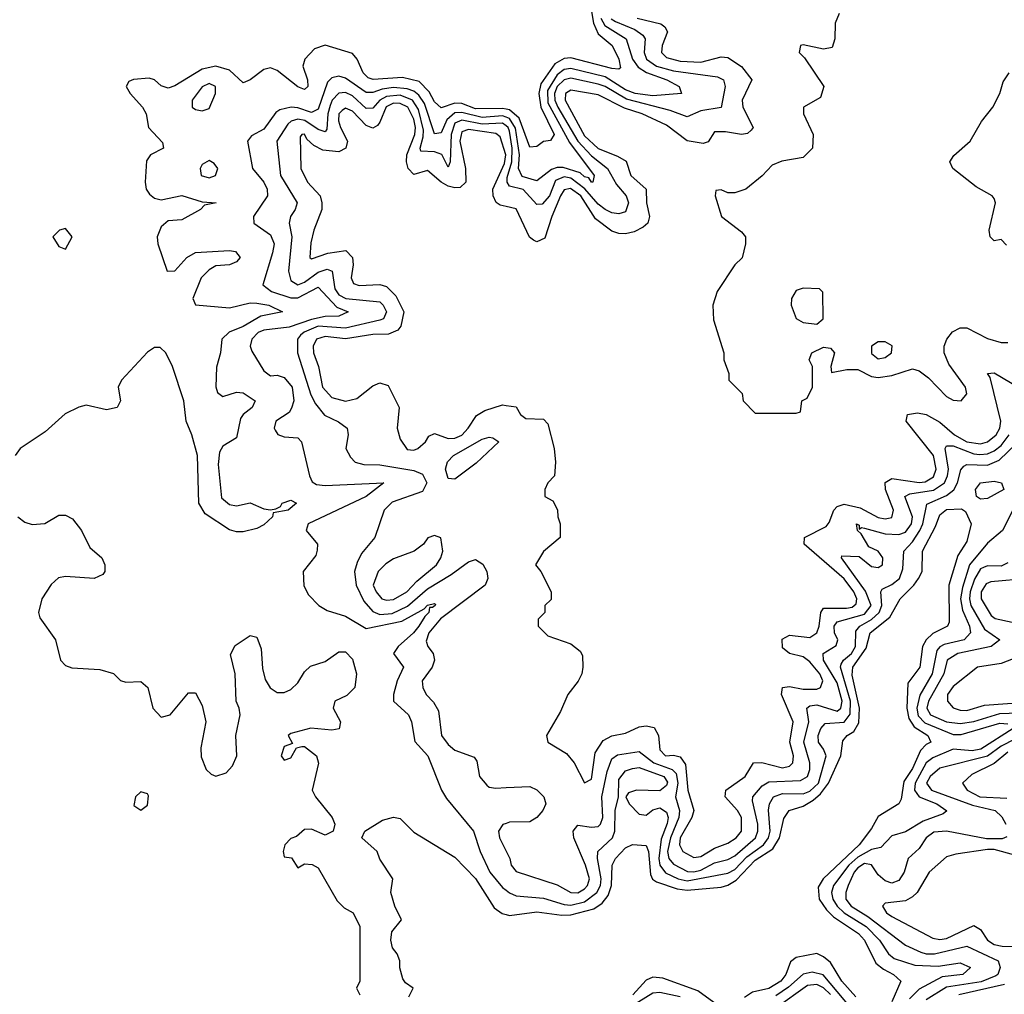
# Model space of a CAD drawing. Header units: inches. Extents: x 2601469 to 2753575, y 449403 to 582909.
# Tile 53 of 256: x 2638575 to 2641459, y 470652 to 473506. Entities that reach past the tile are written whole.
import ezdxf

# ---------------------------------------------------------------- set-up
doc = ezdxf.new("R2010")
doc.units = ezdxf.units.IN
doc.header["$MEASUREMENT"] = 0
doc.layers.add('C6437', color=7, linetype='Continuous')
doc.layers.add('C6447', color=7, linetype='Continuous')

msp = doc.modelspace()

# ---------------------------------------------------------------- linework, layer by layer
at = {"layer": 'C6437', "color": 4}
for points, elevation in [([(2640000, 473244), (2639990, 473246.4), (2639910, 473244.6), (2639870, 473260.7), (2639850, 473261.8), (2639810, 473248.3), (2639790, 473265.6), (2639774.8, 473294.8), (2639745, 473325), (2639696.8, 473336.8), (2639611.1, 473331.1), (2639596.2, 473336.2), (2639581.3, 473350), (2639563.6, 473390), (2639550, 473407), (2639470, 473431.1), (2639438.9, 473421.1), (2639410.4, 473390), (2639404.9, 473370), (2639418.4, 473330), (2639419.1, 473310), (2639410, 473302), (2639390, 473309.7), (2639330, 473357.4), (2639310, 473365.1), (2639290, 473360.5), (2639250, 473329.6), (2639230, 473320.7), (2639190, 473358.3), (2639150, 473369.8), (2639110, 473361.6), (2639030, 473312.3), (2639010, 473305.1), (2638990, 473312.3), (2638970, 473329.6), (2638954.9, 473334.9), (2638908.9, 473331.1), (2638895.2, 473324.8), (2638887.3, 473310), (2638899.3, 473290), (2638935.3, 473250), (2638945.7, 473230), (2638953, 473190), (2638993.4, 473146.6), (2638996.3, 473130), (2638958.8, 473110), (2638947.1, 473092.9), (2638943.1, 473030), (2638946.3, 473010), (2638955.2, 472995.2), (2638970, 472983.1), (2638990, 472978.7), (2639050, 472991.4), (2639110, 472973), (2639151.3, 472970), (2639116.9, 472963.1), (2639104.7, 472950), (2639050, 472919.5), (2639010, 472917.2), (2638990, 472899.5), (2638978, 472870), (2638979.7, 472850), (2639007.4, 472770), (2639030, 472770.4), (2639064.7, 472810), (2639090, 472824.4), (2639190, 472830.4), (2639207.3, 472827.3), (2639220.7, 472810), (2639210, 472797.2), (2639190, 472788), (2639150, 472785.6), (2639130, 472773.6), (2639106.7, 472750), (2639083, 472690), (2639090, 472671.3), (2639190, 472661.7), (2639250, 472676.5), (2639270, 472676.1), (2639304.7, 472670), (2639344.7, 472650), (2639282, 472638), (2639230, 472607.6), (2639189, 472591), (2639167, 472570), (2639163.1, 472530), (2639151.5, 472488.4), (2639150.3, 472430.4), (2639154.4, 472414.4), (2639170, 472402.4), (2639210, 472415.3), (2639230, 472413.4), (2639264.9, 472390), (2639256.3, 472370), (2639230.4, 472350), (2639222.2, 472337.8), (2639210, 472281.2), (2639170, 472257), (2639160.5, 472239.5), (2639156.3, 472203.7), (2639166, 472106), (2639190, 472086.4), (2639210, 472082.4), (2639250, 472090.7), (2639290, 472074), (2639310, 472070.7), (2639326, 472074), (2639339.3, 472080.7), (2639344, 472090), (2639370, 472099.1), (2639386, 472090), (2639362, 472070), (2639318, 472062), (2639316, 472050), (2639290, 472026.6), (2639270, 472016), (2639230, 472006), (2639210, 472006), (2639190, 472012.3), (2639118.7, 472058.7), (2639100.5, 472090), (2639096, 472230), (2639079.3, 472290), (2639062.7, 472330), (2639056.4, 472390), (2639023.1, 472490), (2639003.5, 472530), (2638986.5, 472546.5), (2638970, 472546), (2638950, 472532.1), (2638873.4, 472450), (2638863.8, 472430), (2638870.3, 472389.7), (2638860.7, 472370), (2638830, 472363.1), (2638770, 472377.1), (2638748.8, 472371.2), (2638708.4, 472351.6), (2638650, 472299.2), (2638577.1, 472250), (2638562, 472230)], 4), ([(2640000, 473220.5), (2639990, 473224.2), (2639930, 473219.9), (2639870, 473234.5), (2639850, 473233.2), (2639826.9, 473213.1), (2639810, 473175.1), (2639790, 473171.6), (2639760.6, 473260.6), (2639744.9, 473284.9), (2639730, 473297), (2639710, 473303.8), (2639670, 473307.7), (2639637.2, 473302.8), (2639610, 473292.5), (2639590, 473292.8), (2639530, 473334.3), (2639510, 473340.5), (2639490, 473335.6), (2639477.4, 473322.6), (2639450, 473244.2), (2639430, 473234.2), (2639390, 473248), (2639370.2, 473249.8), (2639337.6, 473242.4), (2639325.3, 473234.7), (2639290, 473185.6), (2639254.4, 473165.6), (2639242.8, 473150), (2639257.3, 473070), (2639290, 473030.6), (2639300.4, 473010), (2639301.6, 472990), (2639260.7, 472930), (2639261, 472910), (2639310, 472875.5), (2639320.3, 472850), (2639316.3, 472823.7), (2639287.3, 472730), (2639313.4, 472710), (2639370, 472691), (2639390, 472691.8), (2639450, 472722.3), (2639504.3, 472664.3), (2639537.3, 472650), (2639510, 472637.6), (2639470, 472636.5), (2639430, 472628), (2639365.1, 472605.1), (2639290, 472596.4), (2639274, 472590), (2639255.5, 472570), (2639250.6, 472550), (2639255.2, 472535.2), (2639290, 472478), (2639310, 472462.8), (2639330, 472464.9), (2639350, 472458), (2639373.1, 472430), (2639378, 472390), (2639372, 472368), (2639364.4, 472355.6), (2639326, 472330), (2639321, 472310), (2639323.5, 472303.5), (2639331.1, 472291.1), (2639350, 472284.7), (2639390, 472281), (2639401, 472270), (2639424.4, 472170), (2639432.3, 472152.3), (2639444.9, 472144.9), (2639470, 472141.7), (2639642, 472150), (2639590.6, 472110), (2639420.7, 472030), (2639414.8, 472010), (2639447.3, 471970), (2639447.1, 471952.9), (2639442.8, 471937.2), (2639406, 471890), (2639407.9, 471847.9), (2639421.4, 471821.4), (2639451.3, 471790), (2639475.9, 471775.9), (2639530, 471759.1), (2639590, 471723), (2639695.1, 471744.9), (2639759.8, 471780.3), (2639770, 471791.8), (2639790, 471796), (2639793, 471793), (2639792.7, 471790), (2639784.7, 471784.7), (2639775.3, 471784.7), (2639774, 471770), (2639761.6, 471758.4), (2639744.6, 471730), (2639728.7, 471710), (2639683.8, 471670), (2639670.7, 471650), (2639699.1, 471610), (2639681.3, 471570), (2639670.5, 471530), (2639670.6, 471510.6), (2639714, 471470), (2639723, 471450), (2639732.5, 471392.5), (2639770.6, 471350), (2639810.8, 471250), (2639825.5, 471225.5), (2639904.4, 471130), (2639923.7, 471070), (2639952.7, 471010), (2639990, 470964.9), (2640000, 470956.8)], 8), ([(2640000, 473194.7), (2639990, 473203), (2639930, 473199.6), (2639870, 473212.1), (2639850, 473203.1), (2639838.7, 473170), (2639836.4, 473090), (2639830, 473074), (2639811.5, 473111.5), (2639790, 473119.2), (2639750, 473121.2), (2639748.1, 473130), (2639757.4, 473162.6), (2639757.8, 473182.2), (2639743.1, 473243.1), (2639725.8, 473270), (2639690, 473284.5), (2639650, 473281.4), (2639630.1, 473269.9), (2639610, 473246.6), (2639590, 473246), (2639550, 473283.1), (2639530, 473292.7), (2639510, 473290.9), (2639490.2, 473270), (2639484.8, 473255.2), (2639478, 473230), (2639474.8, 473185.2), (2639470, 473178), (2639450, 473184.7), (2639410.9, 473210.9), (2639390, 473215), (2639370.9, 473209.1), (2639360.4, 473199.6), (2639328.9, 473150), (2639339.6, 473050), (2639388.2, 472970), (2639382.4, 472950), (2639368.5, 472930), (2639364.9, 472910), (2639372.9, 472870), (2639362.7, 472770), (2639370, 472742), (2639390, 472729.2), (2639410, 472737.2), (2639450, 472767.1), (2639475.6, 472775.6), (2639490.3, 472770), (2639498.3, 472718.3), (2639510, 472700.2), (2639531, 472690), (2639630, 472679.6), (2639640.3, 472670), (2639650.2, 472650), (2639640.5, 472630), (2639630, 472625.6), (2639530, 472603), (2639450, 472608.4), (2639408.6, 472591.4), (2639398.3, 472581.7), (2639388.8, 472570), (2639388.9, 472530), (2639427.7, 472407.7), (2639441.4, 472381.4), (2639467.9, 472347.9), (2639508.7, 472328.7), (2639534.8, 472310), (2639537.3, 472290), (2639530.8, 472250), (2639544.5, 472224.5), (2639558, 472210), (2639582.9, 472202.9), (2639630, 472202.8), (2639730, 472186.2), (2639755.4, 472175.4), (2639767.9, 472150), (2639755.3, 472124.7), (2639666.7, 472093.3), (2639643, 472070), (2639616, 471990), (2639577, 471943), (2639563.4, 471916.6), (2639556.5, 471890), (2639560.8, 471850), (2639582.9, 471802.9), (2639610, 471772.6), (2639630, 471764.3), (2639666.6, 471766.6), (2639711.4, 471788.6), (2639770, 471839.2), (2639839.2, 471880.8), (2639890, 471918), (2639910, 471924.9), (2639931.7, 471911.7), (2639943.8, 471890), (2639946.7, 471870), (2639938.7, 471850), (2639808.4, 471751.6), (2639774, 471710), (2639766.3, 471686.3), (2639770.4, 471670), (2639786.4, 471650), (2639790.6, 471630), (2639783.1, 471610), (2639754.4, 471570), (2639756.4, 471550), (2639766, 471530), (2639787.4, 471507.4), (2639801.7, 471481.7), (2639810.4, 471410), (2639830, 471383.8), (2639850, 471366.4), (2639906.4, 471346.4), (2639914.4, 471334.4), (2639922, 471290), (2639944.1, 471264.1), (2639950, 471258.8), (2639970, 471255.5), (2640000, 471257)], 12), ([(2640000, 472958.9), (2639982.8, 472962.8), (2639971.1, 472971.1), (2639962.6, 472990), (2639961, 473010), (2639995, 473085), (2639999.3, 473110), (2639983.1, 473163.1), (2639970, 473172.4), (2639890, 473184.8), (2639870, 473177.7), (2639864.6, 473150), (2639881.5, 473070), (2639881.7, 473030), (2639865.1, 473014.9), (2639850, 473013.3), (2639830, 473018.7), (2639809.8, 473029.8), (2639770, 473064.2), (2639730, 473052.8), (2639712.8, 473070), (2639707.9, 473090), (2639709.8, 473110), (2639732.5, 473170), (2639734.6, 473190), (2639730, 473215.1), (2639712.2, 473250), (2639690, 473260.6), (2639670, 473261.3), (2639648.8, 473251.2), (2639630, 473206), (2639623.8, 473196.2), (2639610, 473188), (2639590, 473196.4), (2639550, 473237.7), (2639530, 473246.6), (2639520.4, 473239.6), (2639510.4, 473230), (2639509.3, 473210), (2639514.7, 473190), (2639535.3, 473150), (2639530.4, 473130), (2639510, 473119.2), (2639463.6, 473123.6), (2639437.1, 473137.1), (2639416.6, 473156.6), (2639410, 473171.1), (2639402, 473170), (2639396.9, 473163.1), (2639399.3, 473070), (2639418.4, 473030), (2639455.5, 472990), (2639460.4, 472970), (2639460.5, 472950), (2639437.1, 472890), (2639427.7, 472852.3), (2639424.9, 472810), (2639430, 472805.5), (2639477.6, 472822.4), (2639531, 472830), (2639550.4, 472810), (2639552.1, 472787.9), (2639546, 472750), (2639553.2, 472733.2), (2639570, 472727.2), (2639630, 472730.3), (2639650, 472724.9), (2639677.2, 472697.2), (2639700.5, 472650), (2639691.9, 472608.1), (2639683.1, 472596.9), (2639655.4, 472584.6), (2639610, 472584.4), (2639530, 472571.6), (2639470, 472578.2), (2639444.9, 472570), (2639434.9, 472550), (2639435.6, 472530), (2639450.3, 472490), (2639462.3, 472430), (2639490, 472399.5), (2639530, 472388.7), (2639563.3, 472396.7), (2639610, 472434), (2639630, 472442.8), (2639654.8, 472434.8), (2639686.8, 472370), (2639680.7, 472310), (2639690, 472278), (2639710, 472247.7), (2639730, 472244.9), (2639742, 472250), (2639764, 472270), (2639774, 472286), (2639790, 472294), (2639830, 472279.3), (2639850, 472280.3), (2639870, 472289), (2639889.3, 472310), (2639912.9, 472347.1), (2639938, 472362), (2639990, 472378), (2640000, 472376.5)], 16), ([(2638570.3, 472050.3), (2638590, 472034.9), (2638612, 472028), (2638649.4, 472030.6), (2638690, 472054.8), (2638710, 472054.8), (2638730, 472044.7), (2638756, 472010), (2638780.7, 471960.7), (2638816, 471930), (2638824.7, 471910), (2638824.7, 471890), (2638818.8, 471881.2), (2638794, 471870), (2638710, 471875.6), (2638688.7, 471871.3), (2638667.9, 471852.1), (2638640.2, 471810), (2638630.3, 471770.3), (2638633.9, 471753.9), (2638680.4, 471690), (2638694.8, 471630), (2638710, 471614.8), (2638727.9, 471607.9), (2638810, 471602.8), (2638850, 471591), (2638871.1, 471571.1), (2638886, 471566), (2638930, 471567.7), (2638950.4, 471550.4), (2638965.2, 471490), (2638990, 471463.8), (2639016, 471470), (2639070, 471534.8), (2639090, 471534.8), (2639110, 471498), (2639120.5, 471450), (2639106.4, 471373.6), (2639107, 471347), (2639121.3, 471310), (2639136.2, 471296.2), (2639150, 471290.4), (2639179.8, 471300.2), (2639198.9, 471321.1), (2639211.6, 471350), (2639208, 471410), (2639220.7, 471470), (2639218.4, 471490), (2639209.4, 471510), (2639207, 471590), (2639192.7, 471647.3), (2639206.6, 471673.4), (2639250, 471702.8), (2639270, 471698), (2639283.1, 471663.1), (2639286.1, 471606.1), (2639293.9, 471573.9), (2639309.1, 471549.1), (2639330, 471535.8), (2639350, 471535.8), (2639370, 471544.9), (2639390, 471563.8), (2639410, 471596.3), (2639427, 471613), (2639470, 471626), (2639510, 471654.4), (2639530, 471654.9), (2639550, 471633.4), (2639562, 471590), (2639557.1, 471550), (2639533.1, 471526.9), (2639498.8, 471510), (2639493.4, 471490), (2639514.8, 471450), (2639510.8, 471429.2), (2639490, 471425.2), (2639428.3, 471431.7), (2639370, 471415.3), (2639362, 471410), (2639374, 471386), (2639350, 471378), (2639341, 471350), (2639350, 471338), (2639370, 471344.7), (2639386, 471374), (2639402, 471378), (2639410, 471378), (2639444.7, 471350), (2639450.9, 471329.1), (2639432, 471250), (2639442, 471230), (2639491, 471170), (2639498, 471150), (2639494, 471130), (2639470, 471118), (2639430, 471135.3), (2639410, 471134), (2639386, 471114), (2639370, 471108), (2639352, 471090), (2639346.8, 471070), (2639350, 471054), (2639371.3, 471051.3), (2639390, 471022), (2639410, 471034), (2639431.6, 471031.6), (2639450, 471022), (2639505.4, 470925.4), (2639525.4, 470905.4), (2639552, 470890), (2639571.3, 470850), (2639572, 470690), (2639562, 470670), (2639571.3, 470650)], 4), ([(2639715.3, 470644.7), (2639728, 470670), (2639705.6, 470685.6), (2639697.2, 470697.2), (2639689.3, 470729.3), (2639689.2, 470750), (2639681.2, 470770), (2639667.5, 470787.5), (2639662, 470810), (2639665.4, 470834.6), (2639694, 470870), (2639674, 470910), (2639662, 470950), (2639668, 470990), (2639630, 471048), (2639622, 471070), (2639578, 471110), (2639586, 471130), (2639638, 471162), (2639670, 471171), (2639690, 471166.8), (2639730, 471126.8), (2639850, 471053.4), (2639910, 470990.5), (2639965.1, 470905.1), (2639988.9, 470888.9), (2640000, 470885.8)], 4), ([(2640000, 471152.5), (2639990.4, 471149.6), (2639978, 471130), (2639980.4, 471110), (2640000, 471071.3)], 12)]:
    msp.add_lwpolyline(points, dxfattribs=dict(at, elevation=elevation))
for points, elevation in [([(2639130, 473319.3), (2639110, 473309), (2639080.7, 473270), (2639081, 473250), (2639090, 473242.8), (2639110, 473238.8), (2639130, 473246), (2639149.2, 473290), (2639148.7, 473310)], 8), ([(2639130, 473094), (2639110, 473082), (2639104, 473070), (2639106.8, 473050), (2639130, 473043), (2639148.7, 473050), (2639155.3, 473070), (2639144.7, 473084.7)], 8), ([(2638710, 472894.5), (2638692, 472890), (2638672, 472870), (2638690, 472842), (2638710, 472834), (2638728.7, 472870)], 4), ([(2639850, 472160.7), (2639830, 472162.7), (2639822.6, 472190), (2639828.9, 472211.1), (2639846, 472230), (2639930, 472277.4), (2639950, 472283), (2639961.4, 472281.4), (2639978.8, 472270), (2639912.7, 472207.3)], 12), ([(2639790, 471995.3), (2639771.1, 471988.9), (2639758, 471970), (2639731, 471950), (2639670, 471927), (2639647.5, 471912.5), (2639625.5, 471890), (2639610.6, 471850), (2639619.3, 471830), (2639636, 471810), (2639650, 471806), (2639670, 471807.8), (2639709.5, 471830), (2639738.2, 471861.8), (2639796.2, 471910), (2639809.4, 471930), (2639815.1, 471950), (2639808.7, 471988.7)], 16), ([(2638930, 471245.2), (2638914.8, 471230), (2638910, 471204.7), (2638930, 471191), (2638950, 471206), (2638953.1, 471233.1), (2638950, 471239)], 4)]:
    msp.add_lwpolyline(points, close=True, dxfattribs=dict(at, elevation=elevation))
at = {"layer": 'C6447', "color": 4}
for points, elevation in [([(2640250.7, 473530), (2640255.8, 473495.8), (2640270, 473464.2), (2640310.3, 473430), (2640330, 473390.6), (2640334.9, 473365.1), (2640330, 473360.9), (2640310, 473363.1), (2640190, 473394.6), (2640170, 473392.8), (2640143, 473377), (2640102.1, 473317.9), (2640095.7, 473290), (2640101.4, 473250), (2640141.1, 473170), (2640130, 473152), (2640110, 473149.6), (2640090, 473134.5), (2640070, 473132.3), (2640038, 473218), (2640010, 473241.6), (2640000, 473244)], 4), ([(2640975.9, 473524.1), (2640964.1, 473495.9), (2640963, 473450), (2640955.5, 473424.5), (2640930, 473419.3), (2640870, 473432.7), (2640862, 473430), (2640858, 473410), (2640874.4, 473394.4), (2640930.7, 473310), (2640921.4, 473278.6), (2640871.3, 473250), (2640871.3, 473230), (2640899.1, 473170), (2640897.3, 473130), (2640870, 473102.9), (2640807.9, 473092.1), (2640779.8, 473080.2), (2640750, 473048.7), (2640702, 473010), (2640670, 472999), (2640650, 472999), (2640630, 473008), (2640614, 473006), (2640612, 472990), (2640631.3, 472930), (2640690, 472884.7), (2640701, 472870), (2640701, 472850), (2640691.3, 472808.7), (2640670, 472788), (2640618, 472710), (2640606, 472670), (2640607.1, 472627.1), (2640638, 472530), (2640638, 472510), (2640652, 472470), (2640652, 472450), (2640691.1, 472411.1), (2640694, 472390), (2640730, 472354), (2640850, 472354), (2640862, 472358), (2640866, 472390), (2640882, 472398), (2640898, 472430), (2640898, 472490), (2640888, 472510), (2640895.3, 472530), (2640930, 472547.3), (2640950, 472544), (2640962, 472530), (2640951, 472490), (2640952.7, 472472.7), (2640998.3, 472481.7), (2641030, 472481.7), (2641070, 472461.3), (2641090, 472458), (2641130, 472464.2), (2641190, 472483.1), (2641210, 472477.6), (2641237.1, 472457.1), (2641290, 472402.6), (2641310, 472392.2), (2641333.2, 472390), (2641349.5, 472410), (2641346, 472430), (2641297.3, 472497.2), (2641282.9, 472530), (2641283.6, 472550), (2641291.2, 472570), (2641307.9, 472592.1), (2641330, 472603.7), (2641350, 472603.7), (2641410, 472572.7), (2641450, 472560.4), (2641470, 472560.5)], 24), ([(2640277.6, 473510), (2640289.1, 473489.1), (2640351.7, 473450), (2640370.2, 473390), (2640386.7, 473366.7), (2640411.2, 473351.2), (2640470.4, 473330), (2640506.8, 473310), (2640514, 473290), (2640430, 473282.9), (2640378, 473290), (2640350, 473300.5), (2640290, 473338.5), (2640190, 473363.4), (2640170, 473360.6), (2640150, 473344.6), (2640121.8, 473298.3), (2640122.7, 473262.7), (2640186.2, 473146.2), (2640257.6, 473050), (2640254, 473030), (2640249.9, 473029.9), (2640242.7, 473042.7), (2640230, 473045.6), (2640217.3, 473057.3), (2640167.3, 473072.7), (2640150, 473072.9), (2640133, 473067), (2640090, 473034), (2640046.8, 473046.7), (2640036.5, 473070), (2640039.6, 473110), (2640027.9, 473187.9), (2640010, 473216.7), (2640000, 473220.5)], 8), ([(2640384, 473510), (2640453.5, 473493.5), (2640465.2, 473485.3), (2640472.9, 473470), (2640456.9, 473430), (2640454.9, 473410), (2640470, 473394.9), (2640510, 473384.1), (2640570, 473381.6), (2640630, 473397.4), (2640650, 473395.3), (2640690, 473368.5), (2640719.5, 473330), (2640691.5, 473270), (2640693.8, 473250), (2640723.8, 473190), (2640718, 473182), (2640707, 473173), (2640690, 473169.8), (2640642.3, 473177.7), (2640610, 473178), (2640591.8, 473148.2), (2640576.9, 473143.1), (2640530, 473151.2), (2640470, 473196.8), (2640398.4, 473230), (2640346.6, 473246.6), (2640270, 473286.2), (2640190, 473299.7), (2640174.4, 473290), (2640173.1, 473270), (2640230, 473165.8), (2640270, 473129.2), (2640326.6, 473106.6), (2640351.3, 473091.3), (2640365.3, 473050), (2640410.4, 473010), (2640411.6, 472970), (2640420.4, 472930), (2640414.8, 472910), (2640401.8, 472898.2), (2640375.6, 472884.4), (2640350, 472879.2), (2640330, 472879.7), (2640310, 472886.9), (2640262.4, 472922.4), (2640218.9, 472990), (2640188.5, 473011.5), (2640170, 473008), (2640159.2, 472990), (2640133.8, 472930), (2640113.6, 472866.4), (2640090, 472855.1), (2640080.1, 472860.1), (2640068.7, 472868.7), (2640030, 472952), (2640000, 472958.9)], 16), ([(2640308.3, 473508.3), (2640320.5, 473500.5), (2640377.2, 473477.2), (2640400.8, 473460.8), (2640407.4, 473450), (2640404.9, 473410), (2640411.6, 473390), (2640440.4, 473370), (2640490, 473355.9), (2640619.1, 473339.1), (2640637.3, 473330), (2640641.6, 473310), (2640630, 473249.3), (2640570, 473239.2), (2640530, 473222), (2640480.3, 473240.3), (2640353.2, 473273.2), (2640290, 473310.6), (2640270, 473317), (2640190, 473334.9), (2640170, 473329.8), (2640150, 473310.7), (2640141.9, 473290), (2640142.7, 473270), (2640151.5, 473250), (2640210, 473150.2), (2640250, 473107.5), (2640297.4, 473070), (2640323.5, 473023.5), (2640352, 472990), (2640358.7, 472970), (2640350, 472943.7), (2640330, 472937.6), (2640310, 472940.5), (2640290, 472949.7), (2640270, 472965.8), (2640230.8, 473010.8), (2640190, 473041.5), (2640170, 473045.4), (2640145.2, 473034.8), (2640126.9, 472990), (2640106.2, 472966.2), (2640090, 472965.1), (2640050, 473008.5), (2640010, 473018), (2640002.8, 473030), (2640003.6, 473043.6), (2640017.3, 473090), (2640017.7, 473130), (2640010, 473179.6), (2640005.7, 473190), (2640000, 473194.7)], 12), ([(2641466, 472846), (2641450, 472862), (2641430, 472858), (2641418, 472870), (2641415.3, 472890), (2641433.3, 472970), (2641430, 472982), (2641424, 472990), (2641376.6, 473016.6), (2641309, 473070), (2641299.3, 473090), (2641311.9, 473108.1), (2641359.3, 473150), (2641392.1, 473207.9), (2641426, 473250), (2641446, 473290), (2641455.6, 473324.4), (2641473.3, 473350)], 24), ([(2640000, 472376.5), (2640030, 472372), (2640042, 472350), (2640058, 472338), (2640110, 472336), (2640122.5, 472322.5), (2640141, 472250), (2640144.7, 472210), (2640142, 472170), (2640122, 472150), (2640114, 472130), (2640114, 472110), (2640136.9, 472096.9), (2640151.1, 472071.1), (2640151.3, 472050), (2640158, 472030), (2640158, 471990), (2640110, 471949), (2640086, 471910), (2640102, 471890), (2640132, 471830), (2640131.6, 471808.4), (2640114, 471790), (2640114, 471770), (2640094, 471750), (2640094, 471730), (2640122, 471702), (2640190, 471678), (2640216.9, 471656.9), (2640223.6, 471643.6), (2640224.7, 471610), (2640222, 471590), (2640210.9, 471569.1), (2640181, 471530), (2640159.9, 471480.1), (2640118, 471410), (2640122, 471390), (2640177.3, 471357.3), (2640199.1, 471330), (2640230, 471271.3), (2640250, 471282), (2640261.3, 471358.7), (2640284.6, 471395.4), (2640310, 471408.5), (2640350, 471416.3), (2640390, 471435.5), (2640410, 471438.4), (2640433.5, 471433.5), (2640446.7, 471410), (2640450, 471367.3), (2640467.3, 471350), (2640490, 471352.4), (2640510, 471347), (2640525.1, 471325.1), (2640532.6, 471250), (2640550.3, 471190), (2640544.4, 471170), (2640510.3, 471110), (2640508.1, 471090), (2640518, 471070), (2640550, 471052.2), (2640570, 471055.3), (2640610, 471079.5), (2640650, 471094.4), (2640673.6, 471110), (2640689.6, 471130), (2640689.7, 471170), (2640678, 471190), (2640642, 471230), (2640643.7, 471250), (2640700.7, 471290), (2640725.2, 471330), (2640749.6, 471330.4), (2640810, 471314.6), (2640830, 471319.5), (2640839.7, 471330), (2640841.7, 471350), (2640830.9, 471390), (2640840.5, 471450), (2640806.6, 471530), (2640809.6, 471550), (2640830, 471553.4), (2640870, 471545), (2640910, 471545.3), (2640920.9, 471550), (2640928, 471570), (2640918.7, 471590), (2640890, 471625.7), (2640870, 471640.4), (2640829.8, 471649.8), (2640810, 471666), (2640808.4, 471691.6), (2640830, 471703.6), (2640890, 471696.9), (2640910, 471710.6), (2640917.2, 471730), (2640921.7, 471770), (2640930, 471782.4), (2640997.5, 471782.5), (2641014.1, 471785.9), (2641025.1, 471794.9), (2641027.1, 471810), (2641018.4, 471830), (2640990, 471868.6), (2640872.7, 471970), (2640874, 471990), (2640938, 472022), (2640946.5, 472033.5), (2640959.7, 472070), (2640970, 472080.3), (2640990, 472087.1), (2641036.8, 472076.8), (2641090, 472048.2), (2641110, 472044), (2641130, 472048.4), (2641135.1, 472070), (2641111.1, 472130), (2641110, 472150.7), (2641130, 472162), (2641210, 472151), (2641227.3, 472152.7), (2641252.3, 472167.7), (2641259.8, 472190), (2641251.7, 472230), (2641171.5, 472330), (2641176, 472350), (2641205.3, 472354.7), (2641230, 472350.2), (2641270, 472326.9), (2641313.8, 472290), (2641350, 472269.5), (2641390, 472264.3), (2641410, 472269.3), (2641435.3, 472290), (2641446.4, 472310), (2641448.7, 472330), (2641418, 472458), (2641409.7, 472470.3), (2641430, 472471.6), (2641530, 472412.4)], 16), ([(2640000, 471071.3), (2640010.8, 471050), (2640014.8, 471030), (2640030, 471011), (2640150, 470972.4), (2640190, 470950.4), (2640210, 470949.2), (2640230, 470960.3), (2640238.9, 470970), (2640244, 470990), (2640233.1, 471030), (2640198.7, 471110), (2640197, 471130), (2640210, 471147.3), (2640250, 471141.1), (2640270, 471143.1), (2640276.3, 471150), (2640283.5, 471170), (2640280.8, 471230), (2640295.8, 471304.2), (2640310, 471341.6), (2640326.8, 471353.2), (2640390, 471363.1), (2640432.7, 471330), (2640486.7, 471310), (2640498.1, 471298.1), (2640503.5, 471270), (2640496.2, 471230), (2640507.5, 471190), (2640506.4, 471170), (2640481.3, 471110), (2640472.6, 471070), (2640476.5, 471050), (2640490, 471032.9), (2640531, 471011), (2640550, 471010.2), (2640570, 471015.5), (2640610, 471036.5), (2640650, 471047.1), (2640670, 471057.2), (2640730.8, 471110), (2640737.8, 471130), (2640737.4, 471150), (2640721.5, 471218.5), (2640723, 471230), (2640750, 471262.6), (2640770, 471274), (2640862.5, 471277.5), (2640882.4, 471290), (2640889.7, 471310), (2640889.8, 471330), (2640872.5, 471390), (2640886.8, 471450), (2640880.7, 471490), (2640890, 471497), (2640910, 471499.6), (2640970, 471481.2), (2640981, 471490), (2640984.8, 471510), (2640970, 471563.6), (2640929.8, 471630), (2640928.3, 471650), (2640967, 471673), (2640971.8, 471690), (2640962, 471710), (2640961.1, 471730), (2640970, 471742.4), (2641050, 471765.1), (2641069.8, 471790), (2641052.9, 471832.9), (2640982.7, 471930), (2640983.7, 471936.3), (2641034, 471934), (2641070, 471904.4), (2641090, 471901.6), (2641102.7, 471910), (2641103.7, 471930), (2641090, 471949.2), (2641062.5, 471962.5), (2641040.2, 472000.2), (2641029, 472010), (2641026, 472030), (2641034, 472026), (2641034, 472014), (2641041.2, 472018.8), (2641050, 472017.3), (2641110, 472000.3), (2641150, 471998.8), (2641170, 472005), (2641187.6, 472030), (2641190.7, 472050), (2641168, 472110), (2641182.8, 472117.2), (2641251.5, 472128.5), (2641284.2, 472150), (2641293.2, 472170), (2641295.4, 472190), (2641286, 472250), (2641290, 472258), (2641310, 472258.2), (2641370, 472234.6), (2641387.3, 472232.7), (2641410, 472234.3), (2641430, 472243.2), (2641450, 472258.6), (2641473.2, 472290)], 12), ([(2640000, 470956.8), (2640010, 470948.7), (2640030, 470940.3), (2640110, 470933.2), (2640170, 470914.5), (2640190, 470912.5), (2640230, 470922.3), (2640266.3, 470950), (2640276.3, 470970), (2640278.4, 470990), (2640267.7, 471050), (2640268.3, 471070), (2640312.1, 471110), (2640318.8, 471130), (2640319.3, 471190), (2640329.6, 471230), (2640330, 471281), (2640350, 471306.7), (2640370, 471313.4), (2640390, 471316.2), (2640461.6, 471290), (2640472.8, 471272.8), (2640470, 471263), (2640450, 471247.6), (2640382, 471250), (2640358.5, 471241.5), (2640350.6, 471230), (2640360.4, 471210), (2640390, 471179.5), (2640410, 471176.4), (2640430, 471192.4), (2640450, 471198), (2640470, 471184.9), (2640474.5, 471170), (2640471.9, 471151.9), (2640454, 471106), (2640447.6, 471050), (2640450.2, 471030), (2640467.3, 471007.3), (2640504.4, 470990), (2640530, 470984.5), (2640650, 471006.7), (2640670, 471017.5), (2640705.5, 471054.5), (2640753.8, 471090), (2640769, 471110), (2640773.7, 471130), (2640768.7, 471191.3), (2640771.1, 471210), (2640783.6, 471230), (2640810, 471239.7), (2640870, 471239.3), (2640890, 471246.3), (2640914.9, 471270), (2640937.3, 471350), (2640929.8, 471369.8), (2640915.1, 471390), (2640914, 471410), (2640922.3, 471430), (2640934.9, 471445.1), (2640990, 471448.4), (2641008, 471472), (2641008.8, 471510), (2640979.4, 471610), (2640981.7, 471618.3), (2640988.3, 471630), (2641011.5, 471650), (2641023.4, 471670), (2641024.9, 471715.1), (2641036.4, 471730), (2641070.8, 471749.2), (2641092.4, 471770), (2641100.2, 471790), (2641097.4, 471830), (2641101.8, 471838.2), (2641130, 471851.7), (2641152.6, 471870), (2641161.8, 471898.2), (2641164.7, 471950), (2641190, 471976.5), (2641212.2, 472010), (2641220.6, 472030), (2641232.4, 472087.6), (2641290, 472112.9), (2641311.2, 472128.8), (2641322.2, 472150), (2641332.1, 472187.9), (2641341.2, 472198.8), (2641350, 472203.1), (2641410, 472201.8), (2641443.9, 472216.1), (2641495, 472265)], 8), ([(2640000, 470885.8), (2640010, 470883.1), (2640090, 470893.4), (2640163.6, 470883.6), (2640190, 470884.3), (2640257.4, 470902.6), (2640281.1, 470918.9), (2640299.3, 470940.7), (2640308.9, 470970), (2640311.2, 471030), (2640320.5, 471050), (2640350, 471080.4), (2640370, 471090.5), (2640410, 471088), (2640417.6, 471070), (2640422.9, 471002.9), (2640429.2, 470989.2), (2640440.9, 470980.9), (2640500.9, 470960.9), (2640530, 470956.6), (2640630, 470965.5), (2640650, 470971.9), (2640673.9, 470986.2), (2640730, 471044.6), (2640781.8, 471078.2), (2640800.7, 471110), (2640813.2, 471166.8), (2640829.5, 471190), (2640870, 471202.8), (2640899.5, 471220.5), (2640921.1, 471238.9), (2640944.5, 471270), (2640980.8, 471350), (2640986, 471394), (2640999.5, 471410), (2641018.3, 471421.7), (2641033, 471447), (2641035.4, 471490), (2641013.3, 471586.7), (2641015.3, 471610), (2641054.6, 471665.4), (2641066.4, 471710), (2641124.1, 471755.9), (2641154.7, 471810), (2641194.7, 471850), (2641208.3, 471870), (2641218.4, 471890), (2641219.7, 471950), (2641257.8, 472022.2), (2641270, 472056.3), (2641290, 472071.6), (2641334, 472074), (2641345.4, 472065.4), (2641362, 472030), (2641350, 471978), (2641323.1, 471936.9), (2641297, 471850), (2641298.3, 471741.7), (2641293.4, 471730), (2641250, 471708), (2641230.2, 471689.8), (2641219.5, 471670), (2641211.7, 471610), (2641176.7, 471563.3), (2641174, 471490), (2641180, 471460), (2641195.2, 471435.2), (2641234.9, 471410), (2641244, 471390), (2641230, 471383), (2641214, 471366), (2641190, 471313), (2641164.9, 471275.1), (2641157, 471223), (2641150.2, 471209.8), (2641090, 471173), (2641070, 471137), (2641033.8, 471090), (2640928.5, 470990), (2640914.5, 470965.5), (2640917.3, 470930), (2640939, 470898.9), (2640959.2, 470879.2), (2641032.7, 470830), (2641050.2, 470810), (2641083.4, 470743.4), (2641105.2, 470725.2), (2641134.9, 470710), (2641156.4, 470690), (2641130.2, 470630)], 4), ([(2641484.6, 472070), (2641454, 472010), (2641410, 471972.8), (2641357.1, 471910), (2641336.7, 471843.3), (2641331.4, 471810), (2641336.5, 471776.5), (2641357.8, 471730), (2641360.2, 471710), (2641342, 471690), (2641283.2, 471676.7), (2641270.1, 471669.9), (2641261.6, 471658.4), (2641248.4, 471590), (2641211.8, 471528.2), (2641202.8, 471490), (2641207.3, 471467.3), (2641227, 471447), (2641310, 471412.2), (2641332.7, 471412.8), (2641446.1, 471446.1), (2641470, 471443.8)], 8), ([(2641470, 471915.1), (2641450, 471905.3), (2641410, 471906.2), (2641398.2, 471901.8), (2641390, 471897.4), (2641372.5, 471867.5), (2641359.5, 471830), (2641357, 471810), (2641360.9, 471790), (2641401.2, 471721.2), (2641446, 471690), (2641421, 471670), (2641322.8, 471650), (2641292.2, 471630), (2641282.6, 471590), (2641236.9, 471510), (2641232.4, 471490), (2641242.7, 471470), (2641290, 471450.2), (2641330, 471445.1), (2641370, 471450.9), (2641446.2, 471473.8), (2641610, 471479.7)], 12), ([(2641530.6, 471870), (2641419.9, 471860.1), (2641406.4, 471853.6), (2641391.6, 471830), (2641391.6, 471810), (2641421, 471761), (2641432.1, 471752.1), (2641482, 471742)], 16), ([(2641485.4, 471634.6), (2641450, 471620.5), (2641381, 471610), (2641310, 471553.6), (2641292.7, 471530), (2641293.4, 471510), (2641310, 471490.7), (2641330, 471483.6), (2641350, 471482.8), (2641401.8, 471498.2), (2641630, 471515.2)], 16), ([(2641485.5, 471430), (2641390.6, 471369.4), (2641364.9, 471365), (2641310, 471369.7), (2641250, 471344.1), (2641230.3, 471330), (2641197.8, 471270), (2641196.5, 471250), (2641210.1, 471230.1), (2641262, 471210), (2641291, 471189), (2641279.9, 471180.1), (2641221.2, 471158.8), (2641170, 471128), (2641130, 471116.2), (2641097.7, 471082.2), (2641070, 471075.8), (2641030, 471053.3), (2641003.5, 471030), (2640959.2, 470970), (2640952.9, 470950), (2640956.8, 470930), (2640969.6, 470909.6), (2640990.2, 470890), (2641055.2, 470850), (2641094, 470810), (2641120.3, 470770), (2641136.5, 470756.5), (2641197.1, 470737.1), (2641265.9, 470734.1), (2641330, 470744.4), (2641360.7, 470730), (2641338, 470710), (2641277.1, 470702.9), (2641210, 470667), (2641181.3, 470638.7)], 8), ([(2641490, 471398.6), (2641450, 471378.8), (2641410, 471349.1), (2641270, 471313.6), (2641242, 471290), (2641231.8, 471270), (2641246.4, 471250), (2641366.1, 471206.1), (2641432.2, 471190), (2641451.7, 471171.7), (2641463.6, 471150)], 12), ([(2641470, 471360.7), (2641430, 471327.6), (2641364.5, 471295.5), (2641337.3, 471270), (2641350.5, 471250), (2641388, 471230), (2641466.7, 471226.7)], 16), ([(2640000, 471257), (2640070, 471260.7), (2640090, 471250.8), (2640110.8, 471230), (2640116, 471210), (2640107.3, 471190), (2640090.4, 471169.6), (2640070, 471157), (2640010, 471155.6), (2640000, 471152.5)], 12), ([(2641466.9, 471113.1), (2641452.9, 471107.1), (2641407.5, 471107.5), (2641290.3, 471129.7), (2641253, 471127), (2641230.5, 471110), (2641210, 471079.3), (2641177.3, 471050), (2641165.7, 471010), (2641150, 470984.7), (2641130, 470977.2), (2641110, 470983.9), (2641090, 471001.3), (2641070, 471031.1), (2641050, 471035), (2641030, 471022.4), (2641019.7, 471010), (2641001.8, 470970), (2640995.2, 470950), (2640995.2, 470930), (2641010.3, 470910), (2641060, 470880), (2641170, 470795.8), (2641215.2, 470775.2), (2641230.2, 470770.2), (2641255.3, 470770), (2641350, 470792.9), (2641441.3, 470750), (2641447.6, 470730), (2641440.3, 470710), (2641434.4, 470705.6), (2641392, 470688), (2641290, 470672.9), (2641230, 470635.8)], 12), ([(2641490, 471059.1), (2641430, 471076.2), (2641410, 471075.7), (2641317.6, 471062.4), (2641290, 471054), (2641239.5, 471010), (2641203.8, 470950), (2641190, 470937.6), (2641170, 470926), (2641110, 470919), (2641102.8, 470910), (2641114, 470890), (2641130, 470879.3), (2641250, 470816.5), (2641270, 470812.8), (2641290, 470815.2), (2641370, 470853.1), (2641390, 470841.6), (2641410.2, 470810.2), (2641430, 470798), (2641452.9, 470792.9), (2641618, 470790)], 16), ([(2641024.8, 470644.8), (2640983.5, 470690), (2640950, 470745.1), (2640930, 470762), (2640910, 470771.1), (2640850, 470759.6), (2640832.9, 470747.1), (2640819.6, 470710), (2640804.6, 470690), (2640770, 470669.1), (2640721.7, 470658.3), (2640697.9, 470642.1)], 4), ([(2640630, 470612.4), (2640562, 470662), (2640459.1, 470699.1), (2640430, 470702.2), (2640410, 470693.3), (2640371.5, 470650)], 4), ([(2641056.9, 470556.9), (2640929.1, 470709.1), (2640896.6, 470716.6), (2640870, 470710.9), (2640827.6, 470672.4), (2640790, 470647.3)], 8), ([(2640950, 470650.8), (2640930, 470670.7), (2640910, 470680.7), (2640882.6, 470677.4), (2640790, 470610.8)], 12), ([(2641459.8, 470680.2), (2641326, 470650)], 16), ([(2640510, 470644), (2640450, 470657.2), (2640430, 470655.3), (2640340.4, 470599.6)], 8)]:
    msp.add_lwpolyline(points, dxfattribs=dict(at, elevation=elevation))
for points, elevation in [([(2640870, 472719.3), (2640850, 472712.7), (2640836.3, 472690), (2640835.5, 472670), (2640850, 472631), (2640870, 472619.1), (2640910, 472614.8), (2640929, 472630), (2640928, 472708), (2640918, 472718)], 28), ([(2641110, 472562.4), (2641090, 472562.4), (2641070.6, 472550), (2641070, 472528), (2641090, 472512.7), (2641110, 472516.4), (2641129.4, 472530), (2641131.1, 472551.1)], 28), ([(2641390, 472102), (2641378, 472110), (2641375.3, 472130), (2641389.2, 472150), (2641430, 472154.9), (2641451.3, 472150), (2641458, 472130), (2641410, 472104)], 4)]:
    msp.add_lwpolyline(points, close=True, dxfattribs=dict(at, elevation=elevation))

doc.saveas('drawing.dxf')
